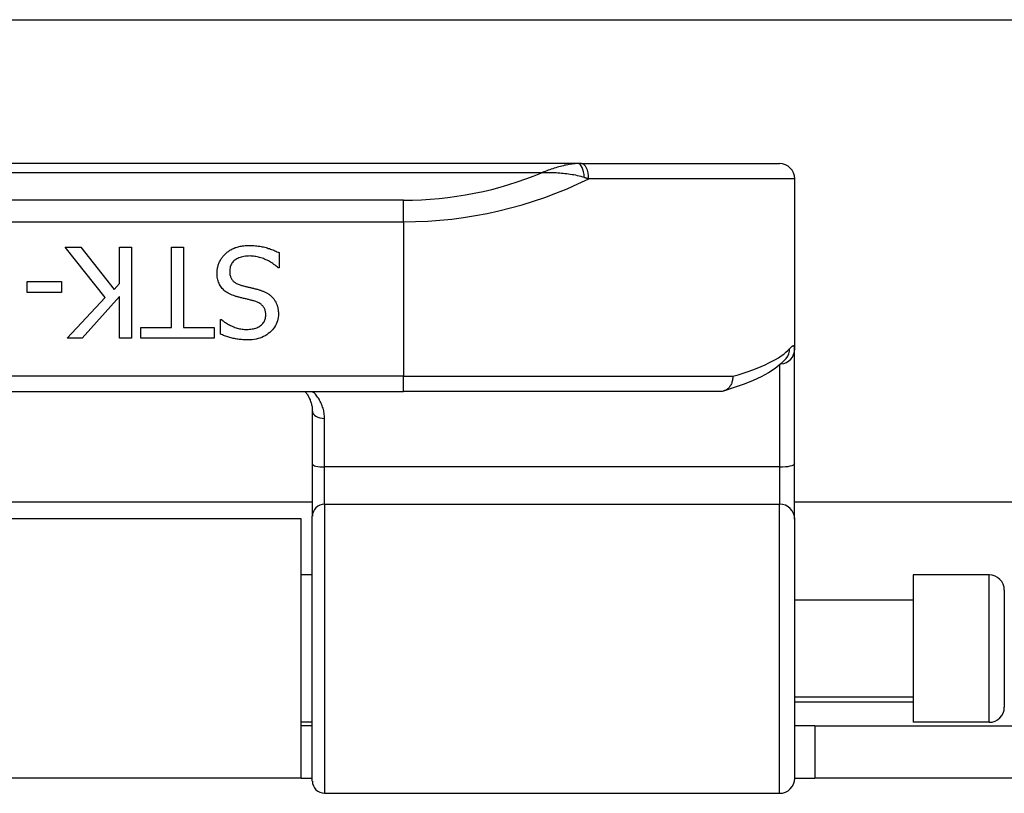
# Model space of a CAD drawing. Header units: inches. Extents: x 14 to 456, y 41 to 215.
# Tile 119 of 256: x 79.4 to 80.67, y 115.94 to 116.94. Entities that reach past the tile are written whole.
import ezdxf

# ---------------------------------------------------------------- set-up
doc = ezdxf.new("R2010")
doc.units = ezdxf.units.IN
doc.header["$MEASUREMENT"] = 0
doc.layers.add('Visible Edges(ANSI)', color=7, linetype='Continuous', lineweight=25)
doc.layers.add('Visible Tangent Edges(ANSI)', color=7, linetype='Continuous', lineweight=25)

msp = doc.modelspace()

# ---------------------------------------------------------------- linework, layer by layer
at = {"layer": 'Visible Edges(ANSI)'}
for p, q in [((62.7297, 116.9375), (108.6657, 116.9375)), ((80.1212, 116.751), (78.1733, 116.751)), ((80.1258, 116.751), (80.1212, 116.751)), ((80.1258, 116.751), (80.3825, 116.751)), ((80.4021, 116.7313), (80.4021, 116.5106)), ((79.5085, 116.5774), (79.4567, 116.6427)), ((79.4567, 116.6427), (79.4771, 116.6427)), ((79.4771, 116.6427), (79.5203, 116.5878)), ((79.5272, 116.5956), (79.5272, 116.6427)), ((79.5272, 116.6427), (79.5429, 116.6427)), ((79.5429, 116.6427), (79.5429, 116.5246)), ((79.5944, 116.6427), (79.6101, 116.6427)), ((79.5944, 116.5386), (79.5944, 116.6427)), ((79.6101, 116.6427), (79.6101, 116.5386)), ((79.734, 116.6357), (79.734, 116.6159)), ((79.734, 116.6159), (79.7328, 116.6159)), ((79.4074, 116.5839), (79.4074, 116.5982)), ((79.4074, 116.5982), (79.4521, 116.5982)), ((79.4521, 116.5982), (79.4521, 116.5839)), ((79.5203, 116.5878), (79.5272, 116.5956)), ((79.4521, 116.5839), (79.4074, 116.5839)), ((79.4596, 116.5246), (79.5085, 116.5774)), ((79.5272, 116.5789), (79.4787, 116.5246)), ((79.5272, 116.5246), (79.5272, 116.5789)), ((79.6583, 116.5302), (79.6583, 116.5489)), ((79.6583, 116.5489), (79.6594, 116.5489)), ((79.5548, 116.5246), (79.5548, 116.5386)), ((79.5548, 116.5386), (79.5944, 116.5386)), ((79.6101, 116.5386), (79.6498, 116.5386)), ((79.6498, 116.5386), (79.6498, 116.5246)), ((79.4787, 116.5246), (79.4596, 116.5246)), ((79.5429, 116.5246), (79.5272, 116.5246)), ((79.6498, 116.5246), (79.5548, 116.5246)), ((80.4021, 116.3624), (80.4021, 116.5106)), ((80.3916, 116.4989), (80.3913, 116.4986)), ((78.3992, 116.4557), (79.8953, 116.4557)), ((80.3062, 116.4557), (79.8953, 116.4557)), ((79.7771, 116.43), (79.7771, 116.3615)), ((80.4021, 116.2901), (80.4021, 116.3624)), ((79.7771, 116.3615), (79.7771, 116.294)), ((79.7771, 116.3125), (78.5173, 116.3125)), ((90.9933, 116.3125), (80.4021, 116.3125)), ((79.7627, 116.2905), (78.5317, 116.2905)), ((79.7627, 115.9545), (79.7627, 116.2905)), ((79.7771, 115.9508), (79.7771, 116.294)), ((80.4021, 116.2901), (80.4021, 115.9547)), ((79.7771, 116.218), (79.7627, 116.218)), ((80.5557, 116.218), (80.5557, 116.027)), ((80.6541, 116.218), (80.5557, 116.218)), ((80.6738, 116.1983), (80.6738, 116.0467)), ((80.5557, 116.1855), (80.4021, 116.1855)), ((80.5557, 116.0595), (80.4021, 116.0595)), ((79.7771, 116.027), (79.7627, 116.027)), ((79.7771, 116.0225), (79.7627, 116.0225)), ((80.4282, 116.0225), (80.4021, 116.0225)), ((80.4282, 116.0225), (80.7402, 116.0225)), ((80.4282, 116.0225), (80.4282, 115.9545)), ((80.6541, 116.027), (80.5557, 116.027)), ((79.7627, 115.9545), (78.5317, 115.9545)), ((79.7627, 115.9545), (79.7771, 115.9545)), ((80.4021, 115.9545), (80.4282, 115.9545)), ((80.7402, 115.9545), (80.4282, 115.9545)), ((79.7929, 115.935), (80.3825, 115.935))]:
    msp.add_line(p, q, dxfattribs=at)
at = {"layer": 'Visible Edges(ANSI)', "flags": 128}
for points in [[(79.6644, 116.6341), (79.6654, 116.635), (79.6663, 116.6358), (79.6673, 116.6366), (79.6683, 116.6373), (79.6694, 116.638), (79.6704, 116.6387), (79.6715, 116.6393), (79.6726, 116.64), (79.6737, 116.6405), (79.6749, 116.6411), (79.676, 116.6416), (79.6772, 116.6421), (79.6785, 116.6425), (79.6797, 116.6429), (79.6811, 116.6433), (79.6824, 116.6436), (79.6838, 116.6439), (79.6853, 116.6442), (79.6868, 116.6444), (79.6884, 116.6445), (79.69, 116.6447), (79.6917, 116.6448), (79.6935, 116.6448), (79.6952, 116.6448)], [(79.6952, 116.6448), (79.6973, 116.6448), (79.6994, 116.6448), (79.7014, 116.6447), (79.7034, 116.6446), (79.7053, 116.6444), (79.7071, 116.6442), (79.7089, 116.6439), (79.7106, 116.6437), (79.7123, 116.6433), (79.7139, 116.643), (79.7155, 116.6426), (79.7171, 116.6422), (79.7185, 116.6417), (79.72, 116.6412), (79.7215, 116.6408), (79.7229, 116.6403), (79.7244, 116.6397), (79.7258, 116.6392), (79.7272, 116.6387), (79.7286, 116.6381), (79.73, 116.6375), (79.7313, 116.6369), (79.7327, 116.6363), (79.734, 116.6357)], [(79.6537, 116.6091), (79.6537, 116.6102), (79.6538, 116.6114), (79.6539, 116.6125), (79.654, 116.6137), (79.6542, 116.6148), (79.6544, 116.616), (79.6547, 116.6171), (79.6549, 116.6182), (79.6553, 116.6194), (79.6557, 116.6205), (79.6561, 116.6216), (79.6565, 116.6227), (79.657, 116.6238), (79.6575, 116.6249), (79.6581, 116.626), (79.6586, 116.627), (79.6593, 116.628), (79.6599, 116.6289), (79.6606, 116.6299), (79.6613, 116.6308), (79.662, 116.6317), (79.6628, 116.6325), (79.6636, 116.6333), (79.6644, 116.6341)], [(79.6964, 116.6313), (79.6943, 116.6312), (79.6922, 116.6311), (79.6903, 116.6309), (79.6884, 116.6307), (79.6866, 116.6303), (79.685, 116.6299), (79.6834, 116.6294), (79.6819, 116.6289), (79.6804, 116.6282), (79.6791, 116.6275), (79.6779, 116.6267), (79.6767, 116.6258), (79.6756, 116.6249), (79.6747, 116.624), (79.6738, 116.6229), (79.673, 116.6219), (79.6723, 116.6207), (79.6717, 116.6196), (79.6712, 116.6184), (79.6708, 116.6171), (79.6705, 116.6158), (79.6702, 116.6144), (79.6701, 116.613), (79.6701, 116.6115)], [(79.7328, 116.6159), (79.7315, 116.6171), (79.7302, 116.6183), (79.7288, 116.6194), (79.7274, 116.6204), (79.726, 116.6214), (79.7246, 116.6224), (79.7231, 116.6233), (79.7216, 116.6242), (79.7201, 116.625), (79.7185, 116.6258), (79.7169, 116.6265), (79.7153, 116.6272), (79.7137, 116.6279), (79.712, 116.6285), (79.7104, 116.629), (79.7088, 116.6295), (79.7072, 116.6299), (79.7057, 116.6303), (79.7041, 116.6306), (79.7025, 116.6308), (79.701, 116.631), (79.6994, 116.6311), (79.6979, 116.6312), (79.6964, 116.6313)], [(79.6771, 116.5793), (79.6752, 116.5799), (79.6733, 116.5806), (79.6715, 116.5814), (79.6698, 116.5822), (79.6681, 116.5831), (79.6666, 116.584), (79.6652, 116.5849), (79.6638, 116.5859), (79.6626, 116.587), (79.6614, 116.5881), (79.6603, 116.5893), (79.6593, 116.5905), (79.6584, 116.5918), (79.6576, 116.5931), (79.6569, 116.5945), (79.6562, 116.5959), (79.6556, 116.5974), (79.6551, 116.5989), (79.6547, 116.6005), (79.6543, 116.6021), (79.654, 116.6038), (79.6538, 116.6055), (79.6537, 116.6072), (79.6537, 116.6091)], [(79.6701, 116.6115), (79.6701, 116.6104), (79.6702, 116.6093), (79.6703, 116.6082), (79.6704, 116.6071), (79.6707, 116.6061), (79.6709, 116.6051), (79.6712, 116.6042), (79.6716, 116.6033), (79.672, 116.6024), (79.6725, 116.6016), (79.673, 116.6008), (79.6736, 116.6001), (79.6742, 116.5993), (79.6748, 116.5986), (79.6756, 116.598), (79.6763, 116.5974), (79.6772, 116.5968), (79.6781, 116.5962), (79.679, 116.5957), (79.68, 116.5952), (79.6811, 116.5947), (79.6822, 116.5942), (79.6834, 116.5938), (79.6846, 116.5935)], [(79.6846, 116.5935), (79.6855, 116.5932), (79.6864, 116.593), (79.6873, 116.5927), (79.6881, 116.5925), (79.689, 116.5923), (79.6898, 116.592), (79.6907, 116.5918), (79.6915, 116.5916), (79.6923, 116.5914), (79.6931, 116.5912), (79.6938, 116.591), (79.6946, 116.5909), (79.6954, 116.5907), (79.6962, 116.5905), (79.697, 116.5903), (79.6979, 116.5901), (79.6988, 116.5899), (79.6997, 116.5896), (79.7007, 116.5894), (79.7017, 116.5892), (79.7027, 116.5889), (79.7037, 116.5886), (79.7048, 116.5884), (79.7059, 116.5881)], [(79.7014, 116.5731), (79.7005, 116.5733), (79.6996, 116.5735), (79.6987, 116.5738), (79.6978, 116.574), (79.6968, 116.5742), (79.6958, 116.5745), (79.6948, 116.5748), (79.6937, 116.575), (79.6926, 116.5753), (79.6915, 116.5756), (79.6903, 116.5758), (79.6892, 116.5761), (79.688, 116.5764), (79.6868, 116.5767), (79.6857, 116.577), (79.6846, 116.5772), (79.6836, 116.5775), (79.6825, 116.5778), (79.6816, 116.578), (79.6806, 116.5783), (79.6797, 116.5785), (79.6788, 116.5788), (79.678, 116.579), (79.6771, 116.5793)], [(79.7059, 116.5881), (79.707, 116.5878), (79.708, 116.5875), (79.7089, 116.5872), (79.7099, 116.5869), (79.7108, 116.5866), (79.7118, 116.5863), (79.7127, 116.5859), (79.7135, 116.5856), (79.7144, 116.5852), (79.7153, 116.5848), (79.7161, 116.5844), (79.7169, 116.584), (79.7177, 116.5836), (79.7185, 116.5832), (79.7193, 116.5827), (79.72, 116.5822), (79.7207, 116.5817), (79.7215, 116.5812), (79.7222, 116.5807), (79.7229, 116.5801), (79.7235, 116.5795), (79.7242, 116.5789), (79.7248, 116.5783), (79.7255, 116.5777)], [(79.7168, 116.5547), (79.7167, 116.5559), (79.7167, 116.5571), (79.7165, 116.5582), (79.7163, 116.5593), (79.7161, 116.5604), (79.7158, 116.5614), (79.7154, 116.5624), (79.715, 116.5633), (79.7145, 116.5642), (79.714, 116.565), (79.7134, 116.5658), (79.7128, 116.5666), (79.7121, 116.5673), (79.7114, 116.568), (79.7106, 116.5687), (79.7098, 116.5693), (79.7089, 116.5699), (79.7079, 116.5704), (79.707, 116.571), (79.7059, 116.5715), (79.7049, 116.5719), (79.7037, 116.5723), (79.7026, 116.5727), (79.7014, 116.5731)], [(79.7255, 116.5777), (79.7261, 116.577), (79.7266, 116.5763), (79.7272, 116.5756), (79.7277, 116.5749), (79.7282, 116.5742), (79.7287, 116.5734), (79.7292, 116.5726), (79.7296, 116.5718), (79.73, 116.571), (79.7304, 116.5702), (79.7308, 116.5693), (79.7311, 116.5685), (79.7314, 116.5676), (79.7317, 116.5667), (79.732, 116.5657), (79.7322, 116.5648), (79.7324, 116.5638), (79.7326, 116.5628), (79.7328, 116.5618), (79.7329, 116.5607), (79.733, 116.5597), (79.7331, 116.5586), (79.7331, 116.5575), (79.7331, 116.5563)], [(79.6924, 116.5361), (79.6941, 116.5362), (79.6959, 116.5363), (79.6976, 116.5364), (79.6992, 116.5367), (79.7007, 116.537), (79.7022, 116.5374), (79.7037, 116.5379), (79.7051, 116.5384), (79.7064, 116.539), (79.7077, 116.5397), (79.7089, 116.5404), (79.71, 116.5412), (79.7111, 116.5421), (79.7121, 116.543), (79.713, 116.544), (79.7138, 116.545), (79.7145, 116.5461), (79.7151, 116.5472), (79.7156, 116.5483), (79.716, 116.5495), (79.7163, 116.5507), (79.7166, 116.552), (79.7167, 116.5533), (79.7168, 116.5547)], [(79.7331, 116.5563), (79.7331, 116.554), (79.7328, 116.5517), (79.7324, 116.5494), (79.7319, 116.5473), (79.7312, 116.5452), (79.7303, 116.5431), (79.7293, 116.5411), (79.7282, 116.5392), (79.7268, 116.5374), (79.7254, 116.5356), (79.7237, 116.5339), (79.7219, 116.5322), (79.72, 116.5307), (79.718, 116.5293), (79.716, 116.528), (79.7138, 116.5268), (79.7115, 116.5258), (79.7092, 116.525), (79.7068, 116.5242), (79.7043, 116.5236), (79.7017, 116.5231), (79.699, 116.5228), (79.6963, 116.5226), (79.6934, 116.5225)], [(79.6594, 116.5489), (79.6604, 116.5481), (79.6614, 116.5473), (79.6625, 116.5464), (79.6635, 116.5456), (79.6647, 116.5449), (79.6659, 116.5441), (79.6671, 116.5434), (79.6684, 116.5426), (79.6697, 116.5419), (79.671, 116.5413), (79.6724, 116.5406), (79.6739, 116.5399), (79.6754, 116.5393), (79.6768, 116.5388), (79.6783, 116.5383), (79.6799, 116.5378), (79.6814, 116.5374), (79.6829, 116.5371), (79.6845, 116.5368), (79.686, 116.5365), (79.6876, 116.5364), (79.6892, 116.5362), (79.6908, 116.5361), (79.6924, 116.5361)], [(79.6934, 116.5225), (79.6918, 116.5225), (79.6901, 116.5226), (79.6885, 116.5227), (79.6869, 116.5227), (79.6853, 116.5229), (79.6837, 116.523), (79.6822, 116.5232), (79.6806, 116.5234), (79.6791, 116.5236), (79.6776, 116.5239), (79.6761, 116.5242), (79.6747, 116.5245), (79.6732, 116.5248), (79.6718, 116.5252), (79.6703, 116.5256), (79.6689, 116.526), (79.6675, 116.5264), (79.6662, 116.5269), (79.6648, 116.5274), (79.6635, 116.5279), (79.6621, 116.5284), (79.6608, 116.529), (79.6596, 116.5296), (79.6583, 116.5302)], [(80.3913, 116.4986), (80.3847, 116.4918), (80.377, 116.4857), (80.3684, 116.4801), (80.3588, 116.4749), (80.3482, 116.4699), (80.3366, 116.4652), (80.3239, 116.4607), (80.3101, 116.4563)], [(80.3219, 116.4754), (80.3219, 116.4741), (80.3218, 116.4729), (80.3217, 116.4716), (80.3215, 116.4703), (80.3213, 116.4691), (80.3209, 116.4679), (80.3205, 116.4667), (80.3201, 116.4656), (80.3196, 116.4645), (80.319, 116.4634), (80.3183, 116.4625), (80.3176, 116.4615), (80.3169, 116.4606), (80.3161, 116.4598), (80.3152, 116.4591), (80.3143, 116.4584), (80.3134, 116.4578), (80.3124, 116.4572), (80.3114, 116.4568), (80.3104, 116.4564), (80.3094, 116.4561), (80.3083, 116.4559), (80.3072, 116.4558), (80.3062, 116.4557)], [(79.7675, 116.4557), (79.7683, 116.4549), (79.769, 116.454), (79.7697, 116.4531), (79.7703, 116.4521), (79.7709, 116.4512), (79.7715, 116.4502), (79.7721, 116.4492), (79.7726, 116.4482), (79.7732, 116.4472), (79.7736, 116.4462), (79.7741, 116.4451), (79.7745, 116.4441), (79.7749, 116.443), (79.7753, 116.4419), (79.7756, 116.4407), (79.7759, 116.4396), (79.7762, 116.4384), (79.7765, 116.4373), (79.7767, 116.4361), (79.7768, 116.4349), (79.777, 116.4337), (79.7771, 116.4324), (79.7771, 116.4312), (79.7771, 116.43)]]:
    msp.add_lwpolyline(points, dxfattribs=at)
at = {"layer": 'Visible Edges(ANSI)'}
for centre, radius, start, end in [((80.3825, 116.7313), 0.0197, 0, 90), ((80.6541, 116.1983), 0.0197, 0, 90), ((80.6541, 116.0467), 0.0197, 270, 0), ((80.3825, 115.9547), 0.0197, 270, 0), ((79.7929, 115.9508), 0.0157, 180, 270)]:
    msp.add_arc(centre, radius, start, end, dxfattribs=at)
at = {"layer": 'Visible Tangent Edges(ANSI)'}
for p, q in [((78.2193, 116.7395), (80.0751, 116.7395)), ((80.4021, 116.7313), (80.1352, 116.7313)), ((79.8953, 116.7035), (78.3992, 116.7035)), ((79.8953, 116.6756), (79.8953, 116.7035)), ((78.3992, 116.6756), (79.8953, 116.6756)), ((79.8953, 116.6756), (79.8953, 116.4754)), ((80.3825, 116.4899), (80.3825, 116.358)), ((79.8953, 116.4754), (78.3992, 116.4754)), ((79.8953, 116.4557), (79.8953, 116.4754)), ((79.8953, 116.4754), (80.3219, 116.4754)), ((79.7929, 116.358), (79.7929, 116.4208)), ((79.7929, 116.3098), (79.7929, 116.358)), ((80.3825, 116.358), (79.7929, 116.358)), ((80.3825, 116.358), (80.3825, 116.3098)), ((79.7929, 116.3098), (79.7929, 115.935)), ((79.7929, 116.3098), (80.3825, 116.3098)), ((80.3825, 115.935), (80.3825, 116.3098)), ((80.6541, 116.027), (80.6541, 116.218)), ((80.4021, 116.0535), (80.5557, 116.0535))]:
    msp.add_line(p, q, dxfattribs=at)
at = {"layer": 'Visible Tangent Edges(ANSI)', "flags": 128}
for points in [[(80.1212, 116.751), (80.1193, 116.751), (80.1175, 116.7509), (80.1156, 116.7507), (80.1138, 116.7505), (80.1119, 116.7503), (80.11, 116.75), (80.1081, 116.7496), (80.1062, 116.7492), (80.1043, 116.7488), (80.1024, 116.7483), (80.1004, 116.7478), (80.0985, 116.7473), (80.0966, 116.7468), (80.0946, 116.7462), (80.0927, 116.7456), (80.0907, 116.745), (80.0888, 116.7444), (80.0868, 116.7437), (80.0849, 116.7431), (80.0829, 116.7424), (80.081, 116.7417), (80.079, 116.741), (80.0771, 116.7402), (80.0751, 116.7395)], [(80.0751, 116.7395), (80.0774, 116.7395), (80.0796, 116.7395), (80.0818, 116.7396), (80.0841, 116.7395), (80.0863, 116.7395), (80.0886, 116.7394), (80.0909, 116.7394), (80.0931, 116.7393), (80.0954, 116.7391), (80.0977, 116.739), (80.1, 116.7388), (80.1022, 116.7386), (80.1045, 116.7384), (80.1068, 116.7381), (80.1091, 116.7378), (80.1114, 116.7375), (80.1137, 116.7371), (80.1159, 116.7367), (80.1182, 116.7363), (80.1205, 116.7358), (80.1227, 116.7352), (80.125, 116.7346), (80.1272, 116.734), (80.1295, 116.7333)], [(80.1295, 116.7333), (80.1297, 116.7332), (80.13, 116.7331), (80.1302, 116.733), (80.1304, 116.7329), (80.1307, 116.7329), (80.1309, 116.7328), (80.1312, 116.7327), (80.1314, 116.7326), (80.1316, 116.7325), (80.1319, 116.7325), (80.1321, 116.7324), (80.1323, 116.7323), (80.1326, 116.7322), (80.1328, 116.7321), (80.1331, 116.7321), (80.1333, 116.732), (80.1335, 116.7319), (80.1338, 116.7318), (80.134, 116.7317), (80.1342, 116.7317), (80.1345, 116.7316), (80.1347, 116.7315), (80.1349, 116.7314), (80.1352, 116.7313)], [(80.4021, 116.5106), (80.4021, 116.5112), (80.4021, 116.5118), (80.402, 116.5123), (80.402, 116.5128), (80.4019, 116.5133), (80.4017, 116.5136), (80.4016, 116.514), (80.4014, 116.5142), (80.4012, 116.5145), (80.401, 116.5146), (80.4008, 116.5147), (80.4005, 116.5148), (80.4002, 116.5148), (80.3999, 116.5147), (80.3996, 116.5146), (80.3992, 116.5144), (80.3989, 116.5142), (80.3985, 116.514), (80.398, 116.5136), (80.3976, 116.5133), (80.3971, 116.5128), (80.3966, 116.5123), (80.3961, 116.5118), (80.3956, 116.5112)], [(79.7929, 116.4208), (79.7929, 116.4225), (79.7928, 116.4242), (79.7926, 116.4259), (79.7924, 116.4276), (79.7921, 116.4292), (79.7918, 116.4308), (79.7914, 116.4324), (79.791, 116.434), (79.7905, 116.4356), (79.79, 116.4371), (79.7894, 116.4386), (79.7887, 116.4401), (79.7881, 116.4415), (79.7873, 116.4429), (79.7866, 116.4443), (79.7858, 116.4457), (79.7849, 116.4471), (79.784, 116.4484), (79.7831, 116.4497), (79.7821, 116.451), (79.781, 116.4522), (79.78, 116.4534), (79.7788, 116.4546), (79.7777, 116.4557)]]:
    msp.add_lwpolyline(points, dxfattribs=at)
at = {"layer": 'Visible Tangent Edges(ANSI)'}
msp.add_arc((79.8953, 117.171), 0.4675, 270, 292.6293, dxfattribs=at)
for centre, major_axis, ratio, start_param, end_param in [((80.1212, 116.7313), (0, 0.0197), 0.424063, 4.811348, 6.283185), ((80.1258, 116.7313), (0, 0.0197), 0.473287, 4.712389, 6.283185), ((79.8953, 117.1432), (0.5069, 0), 0.92233, 4.712389, 5.205407), ((79.8953, 116.5263), (-0.5069, 0), 0.185803, 2.571119, 2.980904), ((80.3825, 116.5106), (0.0197, 0), 0.97851, 4.801402, 6.283185), ((80.3762, 116.5112), (0.0151, -0.0126), 0.969622, 0, 0.712995), ((79.7929, 116.43), (-0.0157, 0), 0.580671, 0, 1.570796), ((80.3825, 116.3624), (0.0197, 0), 0.225879, 4.712389, 6.283185), ((79.7929, 116.3615), (-0.0157, 0), 0.225879, 0, 1.570796), ((79.7929, 116.294), (-0.0157, 0), 0.998608, 4.712389, 6.283185), ((80.3825, 116.2901), (0.0197, 0), 0.998608, 0, 1.570796)]:
    msp.add_ellipse(centre, major_axis=major_axis, ratio=ratio, start_param=start_param, end_param=end_param, dxfattribs=at)

doc.saveas('drawing.dxf')
